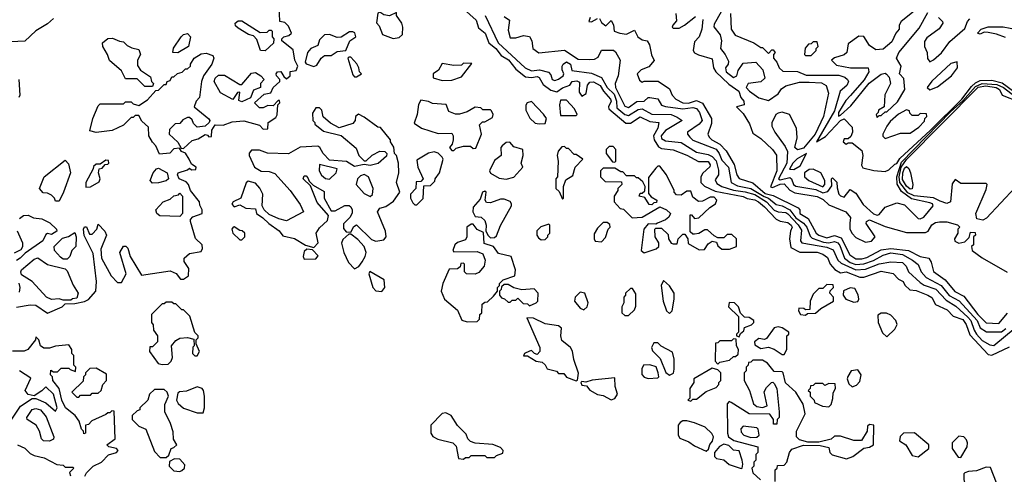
# Model space of a CAD drawing. Extents: x 2668140 to 2765664, y 823621 to 955240.
# Tile 13 of 256: x 2686621 to 2691689, y 844833 to 847174. Entities that reach past the tile are written whole.
import ezdxf

# ---------------------------------------------------------------- set-up
doc = ezdxf.new("R2010")
doc.units = 0

msp = doc.modelspace()

# ---------------------------------------------------------------- linework, layer by layer
at = {"layer": '0CON02XD'}
for points in [[(2687588.3, 846578.3), (2687595, 846570), (2687608.3, 846571.7), (2687610, 846605), (2687627.3, 846632.7), (2687669.3, 846630.7), (2687715, 846647.5), (2687775, 846652.5), (2687855, 846630), (2687875, 846610), (2687898.3, 846611.7), (2687900, 846645), (2687939.3, 846670.7), (2687947, 846683), (2687950, 846735), (2687960, 846745), (2687958.3, 846758.3), (2687951.7, 846758.3), (2687925, 846730), (2687898.3, 846731.7), (2687875, 846720), (2687855, 846720), (2687830, 846745), (2687879.3, 846790.7), (2687913, 846797), (2687926, 846825), (2687960, 846855), (2687960, 846865), (2687943.8, 846885), (2687941.2, 846895), (2687947.5, 846905), (2687966.1, 846906.1), (2687980.8, 846880.8), (2687995, 846870), (2688012.5, 846885), (2688013.6, 846906.4), (2688045, 846912.5), (2688053.3, 846935), (2688036.7, 846965), (2688028.3, 847018.3), (2687970, 847065), (2687970, 847075), (2687980, 847085), (2688007, 847093), (2688020, 847105), (2688005, 847140), (2687985, 847160), (2687960, 847165), (2687957, 847247)], [(2688543, 847077), (2688575, 847082.5), (2688591.7, 847098.3), (2688592.5, 847135), (2688587.5, 847155), (2688560, 847195), (2688560, 847210), (2688524.1, 847194.1), (2688495, 847198.8), (2688475, 847213.3), (2688465, 847207.5), (2688458.3, 847158.3), (2688471.7, 847141.7), (2688488, 847098), (2688543, 847077)], [(2688905, 847230), (2688970.7, 847170.7), (2688982.3, 847132.3), (2689016.2, 847105), (2689036, 847055), (2689072.5, 847025), (2689100, 846990), (2689136.3, 846966.3), (2689175, 846918.8), (2689225, 846880), (2689255, 846876.2), (2689285, 846881.2), (2689295, 846876.7), (2689315, 846840), (2689355, 846810), (2689385, 846802.5), (2689415, 846822.5), (2689453, 846837), (2689465, 846856.2), (2689489.3, 846859.3), (2689501.7, 846851.7), (2689500.7, 846800.7), (2689515, 846780), (2689536.1, 846793.9), (2689543, 846837), (2689555, 846852.5), (2689575, 846853.8), (2689608, 846835), (2689625.6, 846805.6), (2689662.5, 846765), (2689665.7, 846755), (2689652, 846725), (2689654.2, 846714.2), (2689741.7, 846641.7), (2689765, 846641.2), (2689815, 846673.3), (2689865, 846650), (2689910, 846645), (2689906.2, 846615), (2689883.3, 846575), (2689886.2, 846555), (2689909.3, 846519.3), (2689925, 846510), (2689985, 846503.3), (2690055, 846476.2), (2690115, 846443.8), (2690165, 846443.8), (2690175.7, 846425.7), (2690173.9, 846416.1), (2690137, 846383), (2690127.5, 846365), (2690127.5, 846335), (2690145, 846316.7), (2690200.7, 846290.7), (2690345, 846263.8), (2690365, 846253.3), (2690405, 846246), (2690423.3, 846235), (2690455, 846210.8), (2690515, 846146.2), (2690535, 846136.7), (2690575, 846130), (2690592.5, 846115), (2690596.7, 846105), (2690587.5, 846085), (2690582.5, 846045), (2690590.7, 846000.7), (2690637, 845977), (2690725, 845976.2), (2690755, 845966.7), (2690778.3, 845948.3), (2690792.5, 845915), (2690817, 845887), (2690845, 845870), (2690875, 845875.8), (2690945, 845847.5), (2690965, 845847.5), (2691055, 845878), (2691116.1, 845866.1), (2691145, 845837.5), (2691167.5, 845825), (2691177, 845807), (2691203, 845783), (2691235, 845780), (2691295.9, 845755.9), (2691315, 845742.5), (2691335, 845707.5), (2691395, 845680), (2691426.4, 845646.4), (2691475, 845630), (2691492.5, 845605), (2691511.2, 845551.2), (2691605, 845450), (2691625, 845446.7), (2691715, 845490)], [(2689016.7, 847195), (2689083.8, 847055), (2689223.3, 846925), (2689255, 846910.8), (2689295.8, 846915.8), (2689343.6, 846903.6), (2689355, 846890), (2689362.5, 846865), (2689375, 846860), (2689395, 846866.7), (2689417.5, 846885), (2689422.5, 846895), (2689412.5, 846915), (2689413.3, 846935), (2689417.5, 846945), (2689435, 846956.7), (2689456.7, 846945), (2689462.5, 846912.5), (2689565, 846898), (2689615.7, 846875.7)], [(2689115, 847190), (2689141.7, 847171.7), (2689135, 847120), (2689145, 847080), (2689175, 847080), (2689215, 847092.5), (2689245, 847087.5), (2689256.7, 847065), (2689262.5, 847025), (2689293.6, 847003.6), (2689425, 847016.7), (2689495, 846970), (2689555, 846968.8), (2689579.3, 846970.7), (2689599.3, 846980.7), (2689615, 847017.5), (2689677, 847017), (2689688.3, 847008.3), (2689712.5, 846965), (2689701.2, 846885), (2689686.2, 846845), (2689687.5, 846825), (2689735, 846728.8), (2689755, 846721.2), (2689798.3, 846751.7), (2689835, 846753.8), (2689855, 846772.5), (2689865, 846772.5), (2689906.1, 846766.1), (2689924.1, 846734.1), (2689945, 846726.7), (2690035, 846714.3), (2690085, 846722), (2690105, 846716.2), (2690120, 846695), (2690133.3, 846655), (2690117.5, 846635), (2690057.5, 846595), (2690057.5, 846585), (2690069.5, 846569.5), (2690085, 846553.8), (2690206.6, 846506.6), (2690222, 846485), (2690235, 846450), (2690270, 846415), (2690282.5, 846335), (2690315, 846318), (2690385, 846304.4), (2690452.8, 846262.8), (2690475.3, 846255.3), (2690515, 846222), (2690545, 846215.7), (2690585.4, 846195.4), (2690615, 846153.1), (2690655.5, 846125.5), (2690672, 846105), (2690688.8, 846058.8), (2690699.1, 846049.1), (2690757.6, 846027.6), (2690785.5, 846024.5), (2690815, 846030.8), (2690831.2, 846025), (2690841.7, 846011.7), (2690865.6, 845945.6), (2690895, 845922.9), (2690925, 845912.5), (2690965, 845915.7), (2691015, 845934.3), (2691065, 845962), (2691105, 845972.5), (2691165, 845964), (2691216.7, 845935), (2691245, 845912.5), (2691261.2, 845875), (2691285.8, 845845.8), (2691364.3, 845804.3), (2691405, 845754), (2691456.6, 845726.6), (2691549.2, 845625), (2691565, 845586.7), (2691596.4, 845566.4), (2691675, 845565.7), (2691696.2, 845583.8)], [(2689557.5, 847185), (2689550, 847165), (2689565, 847162.5), (2689595, 847180)], [(2689997.5, 847205), (2690001.7, 847168.3), (2689982.5, 847145), (2689980, 847135), (2689985, 847130), (2690015, 847130), (2690042.5, 847145), (2690099.3, 847190.7)], [(2690231.2, 847215), (2690195, 847150), (2690193.6, 847136.4), (2690226.7, 847095), (2690233.8, 847065), (2690227.5, 847025), (2690252.5, 846995), (2690269.3, 846959.3), (2690267.5, 846945), (2690253.6, 846926.4), (2690256.7, 846905), (2690295, 846876.7), (2690312.5, 846885), (2690318.3, 846911.7), (2690345, 846950), (2690410, 846955), (2690446.1, 846916.1), (2690457, 846873), (2690436.4, 846853.6), (2690370, 846845), (2690360, 846825), (2690376.7, 846805), (2690425, 846771.2), (2690475, 846757.5), (2690525, 846792.5), (2690542.3, 846817.7), (2690565, 846833.8), (2690635, 846851.2), (2690685, 846852), (2690748.3, 846848.3), (2690772.5, 846835), (2690783.3, 846795), (2690758.8, 846675), (2690715.8, 846585), (2690655, 846512), (2690625, 846503.3), (2690610, 846515), (2690623.3, 846565), (2690620, 846615), (2690582.5, 846685), (2690545, 846696.7), (2690525, 846692.5), (2690512.5, 846685), (2690493, 846643), (2690492.5, 846625), (2690507.5, 846595), (2690560.7, 846520.7), (2690572.5, 846495), (2690569.2, 846435), (2690526.2, 846355), (2690535, 846349.2), (2690585, 846361.2), (2690593.3, 846355), (2690604, 846325), (2690615.8, 846315.8), (2690718.6, 846298.6), (2690755, 846281.9), (2690780.8, 846289.2), (2690801.7, 846318.3), (2690800, 846355), (2690805, 846360), (2690827, 846337), (2690828.3, 846308.3), (2690837.5, 846275), (2690845, 846267.5), (2690865, 846260), (2690895, 846300), (2690925, 846280), (2690962.9, 846222.9), (2691015, 846174.3), (2691035, 846166.7), (2691045, 846170), (2691075, 846207.5), (2691135, 846230), (2691175, 846220), (2691245, 846150), (2691255, 846147.5), (2691275, 846157.5), (2691323.3, 846215), (2691318.8, 846225), (2691305, 846231.4), (2691211.7, 846251.7), (2691158.8, 846288.8), (2691137.6, 846327.6), (2691135.9, 846365), (2691160.1, 846439.9), (2691411.6, 846698.4), (2691475, 846756), (2691540.3, 846829.7), (2691575.4, 846845.4), (2691650.7, 846839.3), (2691685, 846824.5), (2691893.8, 846663.8)], [(2690280, 847205), (2690283.8, 847125), (2690303.6, 847093.6), (2690400, 847055), (2690435, 847030), (2690445, 847030), (2690475, 847000), (2690491.7, 847018.3), (2690498.3, 847018.3), (2690510, 847005), (2690500, 846995), (2690500, 846975), (2690517.5, 846955), (2690530, 846925), (2690548.3, 846908.3), (2690625, 846907.5), (2690668.3, 846888.3), (2690837.7, 846887.7), (2690868.3, 846878.3), (2690882.5, 846865), (2690886.7, 846855), (2690877.5, 846835), (2690843.8, 846805), (2690815.4, 846704.6), (2690722.5, 846545), (2690768.3, 846571.7), (2690845, 846653.8), (2690865, 846662.5), (2690905, 846620), (2690907.5, 846595), (2690898.3, 846571.7), (2690885, 846560), (2690865, 846560), (2690860, 846545), (2690875, 846532.5), (2690885, 846540), (2690905, 846540), (2690955, 846500), (2690960, 846475), (2690953.3, 846425), (2690960.7, 846410.7), (2691017, 846397), (2691075, 846392.5)], [(2691225, 847217.5), (2691157.5, 847165), (2691147.5, 847145), (2691147.5, 847125), (2691130, 847105), (2691109.5, 847060.5), (2691065, 847022.5), (2691028.3, 847018.3), (2690995, 847040), (2690966.4, 847086.4), (2690940.7, 847089.3), (2690885, 847050), (2690877.5, 847005), (2690865, 846992.5), (2690815, 846977.5), (2690800, 846965), (2690825, 846940), (2690896.4, 846926.4), (2690987.5, 846925), (2690991.2, 846905), (2690966.7, 846863.3), (2690896.4, 846783.6), (2690873.1, 846756.9), (2690836.2, 846695), (2690835, 846677.5), (2690845, 846682.5), (2690899.3, 846730.7), (2690993.5, 846846.5), (2691055, 846893.8), (2691075, 846897.5), (2691083, 846893), (2691097, 846877), (2691102.5, 846845), (2691073, 846787), (2691070, 846725), (2691041.7, 846708.3), (2691040, 846695), (2691030, 846685), (2691035, 846670)], [(2691035, 846670), (2691045, 846680), (2691055, 846680), (2691075, 846700), (2691085, 846700), (2691139.3, 846750.7), (2691177.5, 846815), (2691171.7, 846871.7), (2691150, 846895), (2691157.5, 846935), (2691133.3, 846975), (2691146.7, 847005), (2691250, 847130), (2691295, 847210)], [(2691350, 847185), (2691370, 847165), (2691372.5, 847155), (2691353, 847127), (2691290, 847080), (2691278.3, 847061.7), (2691277.5, 847035), (2691292.5, 847005), (2691293.6, 846973.6), (2691305, 846957.5), (2691325, 846967.5), (2691365, 847003.3), (2691408.8, 847061.2), (2691485, 847127.5), (2691500, 847165), (2691511.7, 847178.3)], [(2686795, 847180), (2686765, 847152.5), (2686703.6, 847116.4), (2686647, 847063), (2686575, 847060)], [(2687885, 847013.3), (2687860, 847015), (2687841.7, 847071.7), (2687825, 847090), (2687798.3, 847098.3), (2687745, 847130), (2687731.7, 847141.7), (2687730, 847155), (2687745, 847167.5), (2687765, 847167.5), (2687858.3, 847108.3), (2687895, 847110), (2687905, 847120), (2687915, 847120), (2687920, 847115), (2687920, 847085), (2687930, 847075), (2687927, 847053), (2687885, 847013.3)], [(2689605, 847180), (2689615, 847160), (2689637.5, 847142.5), (2689665, 847170), (2689677, 847147), (2689680, 847115), (2689710, 847105), (2689745, 847100), (2689785, 847120), (2689802.5, 847085), (2689825, 847070), (2689850, 847065), (2689862.5, 847045), (2689873, 846993), (2689887, 846963), (2689859.3, 846930.7), (2689820, 846915), (2689800, 846895), (2689811.7, 846861.7), (2689825, 846852.5), (2689835, 846857.5), (2689907, 846857), (2689965, 846817.5), (2689980, 846785), (2689997.5, 846765), (2690035, 846746), (2690064.2, 846744.2), (2690105, 846757.5), (2690135, 846743.3), (2690182.5, 846665), (2690181.2, 846638.8), (2690163.3, 846585), (2690169.3, 846569.3), (2690184.2, 846554.2), (2690225, 846532), (2690258.1, 846498.1), (2690297.9, 846427.9), (2690312.5, 846375), (2690325, 846356.2), (2690395, 846333.8), (2690458.4, 846278.4), (2690498.7, 846268.7), (2690627.5, 846205), (2690636.2, 846195), (2690636.7, 846175), (2690679.5, 846149.5), (2690721.2, 846075), (2690735, 846064), (2690775, 846050), (2690815, 846062.5), (2690849.7, 846049.7), (2690893.2, 845963.2), (2690925, 845942.9), (2690955, 845941.9), (2690981.3, 845948.7), (2691055, 845988.1), (2691105, 845995.6), (2691195.6, 845985.6), (2691255, 845953.8), (2691300, 845945), (2691312.5, 845925), (2691325, 845877.5), (2691384.2, 845834.2), (2691434.4, 845774.4), (2691479.7, 845749.7), (2691552.5, 845655), (2691595, 845612), (2691660, 845610), (2691705, 845663.3)], [(2690137.5, 847175), (2690132.5, 847125), (2690117.5, 847085), (2690095, 847060), (2690087.5, 847015), (2690095, 847002.5), (2690115, 846992.5), (2690185, 846972.5), (2690191.2, 846925), (2690203.8, 846905), (2690271.2, 846841.2), (2690322.5, 846805), (2690333.3, 846773.3), (2690347.5, 846755), (2690350, 846735), (2690310, 846725), (2690345, 846690), (2690376.7, 846636.7), (2690395, 846590), (2690435, 846562.5), (2690495.9, 846505.9), (2690515.9, 846475.9), (2690518.8, 846395), (2690485, 846313.8), (2690495, 846310), (2690535, 846327.5), (2690555, 846329.2), (2690585, 846296), (2690611.3, 846281.3), (2690725, 846263.8), (2690757.3, 846247.3), (2690785, 846221.2), (2690873.9, 846183.9), (2690896.7, 846155), (2690894.1, 846125.9), (2690894.2, 846095), (2690905, 846072.5), (2690925, 846052.5), (2690975, 846027.5), (2691005, 846033.3), (2691023.3, 846055), (2690977.5, 846125), (2690980, 846135), (2690995, 846142.5), (2691075, 846108.8), (2691185, 846077.5), (2691282.3, 846077.7), (2691296.7, 846085), (2691315, 846116.7), (2691335, 846130), (2691355, 846133.3), (2691393, 846133), (2691447, 846117), (2691460, 846105), (2691450, 846095), (2691450, 846075), (2691432.5, 846045), (2691433.6, 846033.6), (2691455, 846022.5), (2691485, 846030), (2691508.3, 846051.7), (2691515, 846080), (2691538.3, 846078.3), (2691540, 846065), (2691530, 846055), (2691530, 846015), (2691520, 846005), (2691522.5, 845985), (2691575, 845946.7), (2691704.3, 845874.3)], [(2691695, 847081.2), (2691649.3, 847099.3), (2691605, 847107.5), (2691585, 847110), (2691565, 847100), (2691550, 847105), (2691570, 847125), (2691605, 847136.7), (2691683.6, 847136.4), (2691755, 847123.8)], [(2687435, 847002.5), (2687410, 847005), (2687413.3, 847026.7), (2687452.5, 847085), (2687465, 847097.5), (2687485, 847102.5), (2687500, 847085), (2687490, 847035), (2687435, 847002.5)], [(2688135, 846932.5), (2688150, 846940), (2688173.3, 846975), (2688190.6, 846989.4), (2688225, 846990), (2688255, 847010), (2688300, 847015), (2688321.2, 847065), (2688351.2, 847085), (2688345.8, 847105.8), (2688335, 847112), (2688319.5, 847110.5), (2688275, 847083.3), (2688255, 847082.5), (2688215, 847097.5), (2688190, 847095), (2688165, 847070), (2688155, 847040), (2688120, 847025), (2688102.5, 847005), (2688090, 846955), (2688096.4, 846946.4), (2688135, 846932.5)], [(2687305, 846830), (2687265, 846830), (2687225, 846870), (2687165, 846870), (2687145, 846910), (2687083, 846963), (2687073.3, 846995), (2687050, 847035), (2687047.5, 847055), (2687075, 847076.7), (2687099.3, 847079.3), (2687135, 847062.5), (2687155, 847060), (2687175, 847040), (2687198.3, 847028.3), (2687235, 847020), (2687242.5, 846995), (2687227.5, 846965), (2687228.3, 846938.3), (2687243.6, 846913.6), (2687295, 846880), (2687300, 846855), (2687310, 846845), (2687305, 846830)], [(2690695, 846990), (2690720, 847015), (2690720, 847025), (2690730, 847035), (2690725, 847060), (2690705, 847060), (2690695, 847050), (2690681.7, 847048.3), (2690663, 847027), (2690660, 846995), (2690665, 846990), (2690695, 846990)], [(2686605, 845693.3), (2686675, 845706.2), (2686703.8, 845703.8), (2686765, 845662.5), (2686840, 845695), (2686855, 845710), (2686905, 845712.5), (2686955, 845722.5), (2686975, 845732.5), (2687012.5, 845775), (2687016.7, 845825), (2686999.3, 845969.3), (2686953, 846063), (2686950, 846095), (2686955, 846107.5), (2686965, 846106.7), (2686980, 846070), (2686995, 846068.8), (2687017.5, 846095), (2687025, 846120), (2687060, 846085), (2687067.5, 846065), (2687038.3, 845991.7), (2687042.5, 845945), (2687092.5, 845855), (2687125, 845820), (2687145, 845820), (2687170, 845865), (2687137.5, 845975), (2687155, 846007.5), (2687167, 846007), (2687177, 845997), (2687190, 845955), (2687248.3, 845858.3), (2687395, 845880), (2687426.1, 845866.1), (2687448.3, 845838.3), (2687465, 845837.5), (2687490, 845855), (2687491.7, 845891.7), (2687468.3, 845928.3), (2687467.5, 845945), (2687495, 845970), (2687555, 845980), (2687562.5, 845995), (2687560, 846015), (2687526.4, 846046.4), (2687500, 846135), (2687500, 846145), (2687511.7, 846158.3), (2687560, 846175), (2687560, 846195), (2687548.3, 846218.3), (2687547.5, 846235), (2687500, 846295), (2687490, 846325), (2687478.3, 846338.3), (2687442.5, 846355), (2687433.3, 846375), (2687437.5, 846385), (2687485, 846400), (2687495, 846410), (2687505, 846400), (2687528.3, 846401.7), (2687530, 846415), (2687505, 846430), (2687494, 846455), (2687475, 846486.7), (2687454, 846495), (2687443, 846513), (2687415, 846508), (2687393.9, 846486.1), (2687341.2, 846481.2), (2687322.5, 846525), (2687305, 846542.5), (2687286.7, 846575), (2687285, 846620), (2687250.7, 846650.7), (2687235, 846680), (2687215, 846680), (2687205, 846670), (2687195, 846670), (2687155, 846630), (2687097, 846603), (2687015, 846592.5), (2686981.7, 846601.7), (2686997.5, 846665), (2687025, 846730), (2687035, 846740), (2687155, 846740), (2687165, 846750), (2687195, 846750), (2687205, 846740), (2687235, 846732.5), (2687279.3, 846760.7), (2687321.7, 846808.3), (2687335, 846810), (2687365, 846840), (2687375, 846840), (2687380, 846855), (2687395, 846860), (2687405, 846880), (2687415, 846880), (2687433, 846897), (2687457, 846903), (2687475, 846920), (2687485, 846920), (2687500, 846935), (2687500, 846945), (2687520, 846975), (2687555, 846997.5), (2687581.7, 847001.7), (2687615, 846990), (2687620, 846975), (2687610, 846945), (2687567.5, 846885), (2687557.5, 846855), (2687547, 846773), (2687530, 846755), (2687520, 846725), (2687595, 846662.5), (2687600, 846655), (2687596.7, 846645), (2687575, 846626.2), (2687535, 846620), (2687515, 846640), (2687508.3, 846658.3), (2687495, 846670), (2687485, 846670), (2687461.7, 846658.3), (2687445, 846640), (2687421.7, 846638.3), (2687391.7, 846608.3), (2687390, 846585), (2687435, 846542.5), (2687451.7, 846511.7), (2687465, 846510), (2687508.6, 846551.4), (2687539.1, 846560.9), (2687575, 846582.5), (2687588.3, 846578.3)], [(2688355, 846880), (2688380, 846895), (2688370, 846905), (2688367.5, 846925), (2688356.1, 846946.1), (2688325, 846980), (2688315, 846980), (2688310, 846975), (2688335, 846890), (2688345, 846880), (2688355, 846880)], [(2688795, 846860), (2688845, 846862.5), (2688895, 846880), (2688948.3, 846948.3), (2688905, 846950), (2688895, 846940), (2688855, 846937.5), (2688795, 846947.5), (2688776.4, 846913.6), (2688750, 846895), (2688750, 846875), (2688795, 846860)], [(2691305, 846812.5), (2691345, 846827.5), (2691417.5, 846885), (2691447.5, 846925), (2691446.4, 846956.4), (2691412.7, 846947.3), (2691315, 846857.5), (2691292.5, 846825), (2691305, 846812.5)], [(2687765, 846751.2), (2687748.3, 846758.3), (2687755, 846800), (2687741.7, 846798.3), (2687717.5, 846762.5), (2687655, 846797.5), (2687622.5, 846855), (2687627, 846873), (2687645, 846887.5), (2687675, 846887.5), (2687755, 846840), (2687765, 846840), (2687815, 846897.5), (2687835, 846902.5), (2687862.5, 846885), (2687880, 846865), (2687860, 846845), (2687860, 846825), (2687825, 846810), (2687808.8, 846771.2), (2687765, 846751.2)], [(2686617.5, 846865), (2686622.5, 846785), (2686617, 846773)], [(2689615.7, 846875.7), (2689644.3, 846825), (2689680.3, 846790.3), (2689693.1, 846755), (2689695, 846720), (2689735, 846686), (2689755, 846680), (2689805, 846712), (2689825, 846714.2), (2689875, 846688), (2689975, 846686), (2690005, 846672.5), (2690030, 846655), (2689945, 846603.8), (2689922, 846575), (2689925, 846561.2), (2689945, 846549.2), (2690025, 846541.2), (2690105, 846491.2), (2690165, 846478.8), (2690185, 846468.8), (2690205, 846447.5), (2690218.3, 846398.3), (2690217.5, 846375), (2690200.5, 846349.5), (2690209.7, 846329.7), (2690234.5, 846314.5), (2690295, 846295.6), (2690355, 846287.8), (2690405, 846273.3), (2690465.4, 846235.4), (2690505, 846192.5), (2690525, 846184), (2690565, 846180.8), (2690575, 846174), (2690627.8, 846117.8), (2690645, 846090), (2690640, 846035), (2690647.5, 846025), (2690775, 846002.9), (2690808.3, 845988.3), (2690832, 845935), (2690849.7, 845919.7), (2690925, 845885.6), (2690975, 845888.6), (2691045, 845915.8), (2691105, 845926.2), (2691165, 845923.3), (2691183.3, 845905), (2691196.1, 845876.1), (2691255, 845821.2), (2691277, 845807), (2691335.5, 845785.5), (2691388.9, 845728.9), (2691439.1, 845699.1), (2691501.7, 845641.7), (2691515.7, 845625), (2691532.9, 845575), (2691545.8, 845555), (2691575, 845522.5), (2691615, 845498.8), (2691635, 845496.7), (2691745, 845587.5)], [(2691075, 846392.5), (2691095, 846400), (2691125, 846430), (2691135, 846432.5), (2691151.2, 846458.8), (2691309.6, 846605), (2691469.6, 846765), (2691520.3, 846829.7), (2691541.2, 846848.8), (2691565, 846860), (2691625, 846862.9), (2691678.5, 846848.5), (2691833.7, 846733.7)], [(2691745, 846310), (2691597.7, 846152.3), (2691578.3, 846141.7), (2691548, 846148), (2691542, 846175), (2691595, 846300), (2691600, 846325), (2691595, 846330), (2691465, 846330), (2691435, 846350), (2691420.7, 846329.3), (2691412, 846235), (2691393, 846227), (2691359.2, 846239.2), (2691325, 846256.2), (2691225, 846266), (2691192.7, 846282.7), (2691151.4, 846335), (2691147.3, 846365), (2691158.4, 846415), (2691185, 846454.6), (2691555, 846827.1), (2691593.9, 846833.9), (2691646.2, 846825), (2691663.3, 846815), (2691677.5, 846785), (2691765, 846750)], [(2688855, 846500), (2688868.3, 846511.7), (2688905, 846522.5), (2688941.7, 846521.7), (2688955, 846510), (2688968.3, 846511.7), (2688997.5, 846585), (2688988.3, 846631.7), (2689003, 846647), (2689015, 846647.5), (2689055, 846670), (2689057.5, 846685), (2689050, 846705), (2689045, 846710), (2689005, 846710), (2688995, 846720), (2688965, 846722.5), (2688925, 846700), (2688885, 846686.7), (2688865, 846686.7), (2688830.7, 846700.7), (2688817, 846737), (2688745, 846742.5), (2688725, 846752.5), (2688685, 846760), (2688673, 846737), (2688667.5, 846685), (2688651.7, 846641.7), (2688690, 846615), (2688775, 846587.5), (2688845, 846590), (2688852.5, 846575), (2688852.5, 846555), (2688847, 846533), (2688832.5, 846515), (2688845, 846500), (2688855, 846500)], [(2689295, 846636.7), (2689325, 846640), (2689332.5, 846665), (2689317.7, 846687.7), (2689255, 846752.5), (2689233.6, 846746.4), (2689227, 846733), (2689227, 846707), (2689246.1, 846666.1), (2689275, 846641.2), (2689295, 846636.7)], [(2689485, 846680), (2689490, 846685), (2689477.5, 846715), (2689435, 846760), (2689405, 846760), (2689400, 846735), (2689405, 846680), (2689485, 846680)], [(2688135, 846000), (2688157.5, 846025), (2688146.7, 846075), (2688165, 846102.5), (2688205, 846140), (2688210, 846165), (2688153, 846233), (2688118.3, 846318.3), (2688080, 846355), (2688085, 846370), (2688095, 846370), (2688105, 846360), (2688111.7, 846341.7), (2688131.7, 846321.7), (2688188.3, 846288.3), (2688187.5, 846255), (2688225, 846190), (2688245, 846190), (2688295, 846217.5), (2688317, 846217), (2688325, 846210), (2688332.5, 846195), (2688331.7, 846178.3), (2688320, 846155), (2688288.3, 846121.7), (2688288.3, 846098.3), (2688301.7, 846081.7), (2688325, 846080), (2688340.7, 846109.3), (2688355, 846117.5), (2688432.7, 846042.7), (2688454.1, 846034.1), (2688495, 846040), (2688506.7, 846055), (2688503.3, 846085), (2688462.5, 846185), (2688475, 846202.5), (2688505, 846212.5), (2688545, 846240), (2688577.5, 846285), (2688560, 846335), (2688572.5, 846385), (2688570, 846435), (2688560, 846475), (2688550, 846485), (2688547, 846517), (2688530, 846545), (2688530, 846555), (2688478.3, 846618.3), (2688465, 846620), (2688395, 846672.5), (2688365, 846687.5), (2688350, 846675), (2688347.5, 846655), (2688335, 846640), (2688265, 846617.5), (2688221.7, 846641.7), (2688183.6, 846673.6), (2688177, 846707), (2688165, 846720), (2688145, 846720), (2688128.3, 846691.7), (2688130, 846655), (2688140, 846645), (2688140, 846635), (2688185, 846600), (2688275, 846577.5), (2688353, 846513), (2688366.7, 846475), (2688395, 846447.5), (2688405, 846447.5), (2688435, 846476.2), (2688475, 846497.5), (2688500, 846495), (2688510, 846485), (2688508.3, 846471.7), (2688467, 846433), (2688425, 846423.3), (2688395, 846427.5), (2688345, 846417.5), (2688304, 846444), (2688215, 846450), (2688182.5, 846485), (2688166.4, 846516.4), (2688155, 846522.5), (2688065, 846517.5), (2688005, 846482.5), (2687897, 846487), (2687855, 846502.5), (2687815, 846502.5), (2687803, 846487), (2687802.5, 846475), (2687830, 846415), (2687863.6, 846393.6), (2687905, 846392.5), (2687935, 846382.5), (2688013.6, 846293.6), (2688065, 846222.5), (2688082.5, 846185), (2687995, 846137.5), (2687955, 846147.5), (2687905, 846170), (2687880, 846195), (2687870, 846215), (2687872, 846275), (2687857, 846307), (2687835, 846331.2), (2687797, 846343), (2687786.4, 846333.6), (2687760, 846255), (2687720, 846235), (2687713, 846223), (2687725, 846210), (2687755, 846220), (2687785, 846202.5), (2687835, 846200), (2687840, 846175), (2687873.3, 846153.3), (2687903.6, 846123.6), (2687956.4, 846086.4), (2687975, 846060), (2688035, 846047.5), (2688093, 846013), (2688135, 846000)], [(2691075, 846562.5), (2691155, 846590), (2691205, 846590), (2691249.3, 846620.7), (2691278.3, 846651.7), (2691280, 846665), (2691290, 846675), (2691288.3, 846688.3), (2691255, 846690), (2691245, 846680), (2691215, 846680), (2691201.7, 846691.7), (2691200, 846705), (2691185, 846710), (2691145, 846687.5), (2691100.7, 846649.3), (2691083.8, 846626.2), (2691063.8, 846585), (2691063.3, 846573.3), (2691075, 846562.5)], [(2689125, 846352.5), (2689165, 846362.5), (2689210, 846415), (2689202.5, 846435), (2689212.5, 846475), (2689210, 846505), (2689165, 846518.8), (2689143, 846543), (2689125, 846541.2), (2689103.8, 846525), (2689098, 846515), (2689098.8, 846475), (2689065, 846448.8), (2689038.8, 846395), (2689045, 846383.8), (2689088.3, 846358.3), (2689125, 846352.5)], [(2688665, 846220), (2688697, 846253), (2688701.7, 846318.3), (2688735, 846320), (2688758.3, 846341.7), (2688760, 846355), (2688782.5, 846385), (2688800, 846455), (2688796.4, 846466.4), (2688775, 846486.7), (2688755, 846493.3), (2688725, 846486.7), (2688665, 846450), (2688670, 846415), (2688697.5, 846355), (2688685, 846340), (2688661.7, 846338.3), (2688660, 846305), (2688632.5, 846275), (2688632.5, 846255), (2688645, 846230), (2688655, 846220), (2688665, 846220)], [(2689415, 846250), (2689420, 846255), (2689420, 846315), (2689431.7, 846348.3), (2689468.3, 846371.7), (2689480, 846415), (2689520, 846455), (2689485, 846480), (2689475, 846480), (2689445, 846510), (2689435, 846510), (2689425, 846520), (2689411.7, 846518.3), (2689393, 846497), (2689387.5, 846475), (2689392.5, 846445), (2689390, 846365), (2689380, 846355), (2689380, 846305), (2689398.3, 846288.3), (2689415, 846250)], [(2689685, 846440), (2689690, 846445), (2689690, 846505), (2689675, 846520), (2689655, 846520), (2689640, 846505), (2689640, 846485), (2689671.7, 846441.7), (2689685, 846440)], [(2690605, 846402.5), (2690638, 846422), (2690670, 846485), (2690622, 846458), (2690600.8, 846435), (2690583.6, 846403.6), (2690605, 846402.5)], [(2686825, 846240), (2686805, 846240), (2686800, 846255), (2686785, 846270), (2686765, 846280), (2686741.7, 846281.7), (2686722.5, 846305), (2686747.5, 846365), (2686855, 846450), (2686871.7, 846431.7), (2686882.5, 846385), (2686847.5, 846285), (2686825, 846240)], [(2686961.7, 846311.7), (2686985, 846313.3), (2687030.7, 846339.3), (2687036.2, 846355), (2687027.5, 846385), (2687030, 846405), (2687045, 846410), (2687061.7, 846428.3), (2687075, 846430), (2687080, 846435), (2687078.3, 846448.3), (2687065, 846450), (2687035, 846430), (2687015, 846430), (2687001.7, 846418.3), (2687000, 846405), (2686962.5, 846335), (2686961.7, 846311.7)], [(2688215, 846353.3), (2688250, 846385), (2688256, 846406), (2688165, 846427.5), (2688163.3, 846395), (2688175, 846372.5), (2688195, 846356.7), (2688215, 846353.3)], [(2687305, 846331.2), (2687292, 846345), (2687307.5, 846385), (2687325, 846406), (2687335, 846408.6), (2687380, 846385), (2687387.5, 846355), (2687375, 846343.3), (2687335, 846333.8), (2687305, 846331.2)], [(2688425, 846263.3), (2688436.4, 846273.6), (2688440, 846305), (2688416.7, 846365), (2688395, 846376.2), (2688375, 846370), (2688360, 846355), (2688353.3, 846325), (2688395, 846278.8), (2688425, 846263.3)], [(2689835, 845972.5), (2689897, 845993), (2689910, 846005), (2689910, 846025), (2689892.5, 846055), (2689890, 846095), (2689895, 846100), (2689925, 846100), (2689958.3, 846068.3), (2689960, 846045), (2689973.6, 846023.6), (2689985, 846020), (2690005, 846020), (2690010, 846045), (2690035, 846070), (2690045, 846070), (2690060, 846045), (2690061.7, 846021.7), (2690118.3, 845988.3), (2690145, 845990), (2690165, 846020), (2690185, 846032.5), (2690208.3, 846028.3), (2690215, 846010), (2690235, 845992.5), (2690275, 845992.5), (2690310, 846005), (2690310, 846045), (2690287, 846067), (2690263, 846067), (2690245, 846050), (2690215, 846050), (2690195, 846060), (2690161.7, 846091.7), (2690148.3, 846091.7), (2690117, 846073), (2690095, 846070), (2690085, 846070), (2690071.7, 846081.7), (2690071.7, 846168.3), (2690078.3, 846168.3), (2690095, 846150), (2690117, 846153), (2690173.6, 846206.4), (2690202.5, 846225), (2690210, 846245), (2690195, 846260), (2690175, 846260), (2690135, 846240), (2690115, 846237.5), (2690085, 846260), (2690075, 846290), (2690055, 846290), (2690025, 846270), (2690001.7, 846271.7), (2689990, 846285), (2689990, 846295), (2689950, 846375), (2689915, 846420), (2689905, 846420), (2689895, 846410), (2689858.3, 846361.7), (2689858.3, 846278.3), (2689871.7, 846261.7), (2689900, 846245), (2689898.3, 846231.7), (2689885, 846230), (2689875, 846220), (2689861.7, 846221.7), (2689838.3, 846258.3), (2689810, 846265), (2689815, 846280), (2689825, 846280), (2689838.3, 846291.7), (2689840, 846315), (2689828.3, 846338.3), (2689805, 846360), (2689795, 846360), (2689785, 846370), (2689745, 846370), (2689725, 846390), (2689715, 846390), (2689685, 846410), (2689625, 846410), (2689610, 846395), (2689610, 846365), (2689635, 846340), (2689718.3, 846338.3), (2689720, 846325), (2689700, 846305), (2689700, 846295), (2689680, 846265), (2689680, 846235), (2689711.7, 846201.7), (2689728.3, 846198.3), (2689773, 846153), (2689825, 846157.5), (2689915, 846210), (2689950, 846195), (2689970, 846175), (2689963, 846157), (2689945, 846142.5), (2689903.3, 846126.7), (2689895, 846120), (2689855, 846122.5), (2689834.1, 846095.9), (2689820, 845985), (2689835, 845972.5)], [(2690755, 846313.8), (2690765.7, 846325), (2690765.7, 846345), (2690745, 846385.8), (2690705, 846403.8), (2690685, 846402.5), (2690660, 846385), (2690660, 846365), (2690682.5, 846345), (2690755, 846313.8)], [(2691205, 846301.8), (2691185, 846316.9), (2691165, 846350.8), (2691166.5, 846385), (2691175, 846409.4), (2691185, 846417.1), (2691197.9, 846407.9), (2691205.4, 846385.4), (2691217.5, 846325), (2691215, 846302), (2691205, 846301.8)], [(2687445, 846160), (2687343, 846163), (2687327.5, 846175), (2687322.5, 846195), (2687360, 846235), (2687395, 846250), (2687415, 846267.5), (2687438.3, 846271.7), (2687445, 846280), (2687460, 846265), (2687460, 846175), (2687445, 846160)], [(2689045, 846050), (2689065, 846052.5), (2689075, 846060), (2689096.4, 846113.6), (2689152.5, 846215), (2689152.5, 846225), (2689145, 846237.5), (2689115, 846250), (2689095, 846250), (2689045, 846231.2), (2689023, 846233), (2689017.5, 846245), (2689022.5, 846285), (2689015, 846290), (2689003.3, 846285), (2688990.7, 846249.3), (2688955, 846207.5), (2688953.9, 846183.9), (2688965, 846160), (2688997, 846157), (2689015, 846140), (2689022.5, 846115), (2689020, 846085), (2689031.7, 846061.7), (2689045, 846050)], [(2686620.7, 846149.3), (2686640, 846165), (2686665, 846167.5), (2686693, 846153), (2686735, 846147.5), (2686777, 846127), (2686810, 846095), (2686812.5, 846085), (2686785, 846067.5), (2686765, 846072.5), (2686755, 846067.5), (2686741.2, 846035), (2686649.2, 845970.8), (2686623.3, 845945), (2686605, 845934.2)], [(2689615, 846030), (2689637, 846053), (2689650, 846095), (2689660, 846105), (2689658.3, 846118.3), (2689645, 846130), (2689625, 846130), (2689595, 846100), (2689578.3, 846071.7), (2689577.5, 846045), (2689583.6, 846033.6), (2689615, 846030)], [(2686595, 845972.5), (2686629.3, 845990.7), (2686637.5, 846005), (2686637, 846023), (2686610, 846085)], [(2686865, 845940), (2686845, 845940), (2686830.7, 845950.7), (2686800, 845985), (2686798.8, 846005), (2686841.2, 846048.8), (2686872, 846058), (2686905, 846077.5), (2686912.5, 846055), (2686910, 846005), (2686890, 845985), (2686880, 845955), (2686865, 845940)], [(2687765, 846040), (2687780, 846055), (2687780, 846075), (2687766.7, 846086.7), (2687755, 846087.5), (2687725, 846107.5), (2687720, 846105), (2687712.5, 846095), (2687717.5, 846075), (2687755, 846040), (2687765, 846040)], [(2688345, 845890), (2688366.4, 845903.6), (2688383, 845927), (2688400, 845955), (2688403.8, 845975), (2688393.8, 846005), (2688362, 846042), (2688325, 846070), (2688315, 846070), (2688285, 846042.5), (2688277, 846023), (2688290, 845975), (2688313.9, 845923.9), (2688345, 845890)], [(2688925, 845617.5), (2688975, 845620), (2688988.3, 845631.7), (2688990, 845655), (2689000, 845665), (2689001.7, 845708.3), (2689015, 845720), (2689028.3, 845721.7), (2689060, 845750), (2689080, 845775), (2689080, 845795), (2689090, 845805), (2689090, 845815), (2689110, 845835), (2689170, 845855), (2689172.5, 845885), (2689150, 845955), (2689085, 845970), (2689060, 846005), (2689011.7, 846021.7), (2689008.3, 846078.3), (2688975, 846092.5), (2688955, 846120), (2688945, 846120), (2688922.5, 846105), (2688922.5, 846055), (2688915, 846040), (2688875, 846026.2), (2688860, 846015), (2688850, 845985), (2688855, 845977.5), (2688975, 845980), (2689005, 845967.5), (2689016.7, 845935), (2689012.5, 845905), (2688985, 845872.5), (2688965, 845862.5), (2688920, 845865), (2688910, 845875), (2688910, 845915), (2688905, 845920), (2688891.7, 845918.3), (2688888.3, 845901.7), (2688875, 845890), (2688831.7, 845888.3), (2688798.8, 845815), (2688790, 845775), (2688807.5, 845735), (2688875, 845677.5), (2688897, 845627), (2688925, 845617.5)], [(2689305, 846040), (2689325, 846042.5), (2689340, 846055), (2689340, 846065), (2689350, 846075), (2689350, 846115), (2689345, 846120), (2689303, 846107), (2689283, 846087), (2689283.6, 846063.6), (2689290.7, 846050.7), (2689305, 846040)], [(2688085, 845940), (2688145, 845942.5), (2688157, 845957), (2688128.3, 845988.3), (2688098.3, 845991.7), (2688085, 845980), (2688080, 845955), (2688085, 845940)], [(2686885, 845730), (2686845, 845730), (2686825, 845736.7), (2686785, 845732.5), (2686760, 845745), (2686685.9, 845825.9), (2686630.7, 845860.7), (2686626.7, 845875), (2686631.2, 845885), (2686695, 845941.2), (2686715, 845946.7), (2686765, 845912.5), (2686855, 845890), (2686865, 845880), (2686896.4, 845806.4), (2686922.5, 845765), (2686915, 845740), (2686893, 845737), (2686885, 845730)], [(2688485, 845773.8), (2688500, 845795), (2688496.7, 845835), (2688423, 845877), (2688417.5, 845865), (2688438, 845795), (2688455, 845778), (2688485, 845773.8)], [(2686617.1, 845817.1), (2686622, 845795), (2686618.8, 845771.2)], [(2689965, 845660), (2689980, 845675), (2689990, 845735), (2689988.8, 845765), (2689965, 845802.5), (2689935, 845830), (2689922.5, 845805), (2689932.5, 845725), (2689950, 845675), (2689965, 845660)], [(2689245, 845700), (2689280, 845715), (2689287.5, 845725), (2689290, 845765), (2689268.3, 845788.3), (2689205, 845782.5), (2689165, 845792.5), (2689135, 845810), (2689115, 845810), (2689101.7, 845798.3), (2689100, 845785), (2689090, 845775), (2689090, 845755), (2689101.7, 845741.7), (2689117, 845737), (2689135, 845720), (2689145, 845720), (2689155, 845730), (2689175, 845730), (2689185, 845740), (2689211.7, 845711.7), (2689235, 845710), (2689245, 845700)], [(2689525, 845680), (2689542.5, 845695), (2689546.4, 845716.4), (2689530, 845765), (2689505, 845770), (2689480, 845745), (2689477.5, 845725), (2689505, 845687.5), (2689525, 845680)], [(2689755, 845650), (2689785, 845680), (2689791.7, 845698.3), (2689791.7, 845761.7), (2689775, 845790), (2689765, 845790), (2689740, 845765), (2689740, 845755), (2689730, 845745), (2689730, 845715), (2689720, 845695), (2689720, 845665), (2689735, 845650), (2689755, 845650)], [(2690665, 845652.5), (2690675, 845660), (2690716.7, 845663.3), (2690743.9, 845686.1), (2690810, 845725), (2690810, 845745), (2690790, 845765), (2690791.7, 845778.3), (2690810, 845795), (2690808.3, 845808.3), (2690775, 845810), (2690755, 845790), (2690735, 845790), (2690705, 845760), (2690690, 845725), (2690688.3, 845681.7), (2690665, 845680), (2690657, 845687), (2690631.7, 845688.3), (2690630, 845675), (2690640, 845655), (2690665, 845652.5)], [(2690915, 845720), (2690935, 845722.5), (2690940, 845735), (2690936.4, 845756.4), (2690919.3, 845789.3), (2690895, 845792.5), (2690861.7, 845778.3), (2690860, 845755), (2690873.9, 845733.9), (2690915, 845720)], [(2687355, 845397.5), (2687385, 845400), (2687400, 845415), (2687407.5, 845435), (2687402.5, 845495), (2687425, 845522.5), (2687445, 845533.3), (2687485, 845537.5), (2687518.3, 845528.3), (2687520, 845495), (2687513, 845487), (2687510, 845455), (2687523.3, 845443.3), (2687535, 845442.5), (2687547.5, 845465), (2687530, 845505), (2687530, 845525), (2687540, 845535), (2687540, 845545), (2687523, 845563), (2687497, 845647), (2687465, 845680), (2687455, 845680), (2687425, 845710), (2687415, 845710), (2687405, 845720), (2687375, 845720), (2687365, 845710), (2687355, 845710), (2687300, 845655), (2687300, 845615), (2687308.3, 845601.7), (2687310, 845575), (2687330, 845545), (2687330, 845515), (2687305, 845490), (2687291.7, 845488.3), (2687290, 845465), (2687333.9, 845403.9), (2687355, 845397.5)], [(2690325, 845540), (2690331.7, 845558.3), (2690348.3, 845571.7), (2690351.7, 845588.3), (2690388.3, 845601.7), (2690400, 845615), (2690400, 845625), (2690375, 845640), (2690351.7, 845641.7), (2690331.7, 845661.7), (2690320, 845695), (2690300, 845715), (2690273, 845717), (2690270, 845695), (2690320, 845645), (2690320, 845565), (2690310, 845555), (2690310, 845545), (2690325, 845540)], [(2689485, 845313.3), (2689491.7, 845318.3), (2689497, 845353), (2689473.6, 845423.6), (2689467, 845467), (2689456.4, 845486.4), (2689412.3, 845522.3), (2689406.2, 845545), (2689410, 845585), (2689395, 845597.5), (2689325, 845607.5), (2689265, 845637.5), (2689231.7, 845638.3), (2689297.5, 845485), (2689297.5, 845465), (2689285, 845450), (2689270, 845455), (2689255, 845470), (2689245, 845467.5), (2689220, 845455), (2689213.6, 845443.6), (2689235, 845442.5), (2689280, 845415), (2689309.5, 845409.5), (2689325.8, 845395.8), (2689336.2, 845376.2), (2689383.6, 845363.6), (2689395, 845352.5), (2689422.5, 845352.5), (2689435, 845333.3), (2689485, 845313.3)], [(2691085, 845540), (2691125, 845580), (2691137.5, 845605), (2691130, 845625), (2691105, 845652.5), (2691083, 845663), (2691055, 845662.5), (2691038.3, 845651.7), (2691040, 845615), (2691061.7, 845561.7), (2691085, 845540)], [(2690555, 845450), (2690570, 845475), (2690570, 845545), (2690580, 845555), (2690580, 845565), (2690545, 845587.5), (2690525, 845592.5), (2690505, 845587.5), (2690465, 845532.5), (2690455, 845527.5), (2690425, 845532.5), (2690402.5, 845515), (2690405, 845500), (2690435, 845480), (2690475, 845487.5), (2690505, 845476.7), (2690545, 845450), (2690555, 845450)], [(2686956.4, 844823.6), (2686965, 844840), (2687000, 844875), (2687042.5, 844895), (2687077.7, 844932.3), (2687120, 844945), (2687127.5, 844955), (2687120, 844965), (2687080, 844975), (2687070, 844985), (2687112.5, 845015), (2687108.3, 845158.3), (2687095, 845160), (2687085, 845150), (2687075, 845150), (2687065, 845140), (2686991.7, 845108.3), (2686975, 845090), (2686960, 845085), (2686960, 845045), (2686951.7, 845041.7), (2686950, 845055), (2686940, 845065), (2686927, 845107), (2686906.4, 845136.4), (2686857.5, 845175), (2686838, 845215), (2686823.8, 845273.8), (2686792.5, 845315), (2686790, 845335), (2686780, 845345), (2686781.7, 845368.3), (2686795, 845360), (2686815, 845360), (2686835, 845380), (2686875, 845380), (2686881.7, 845371.7), (2686908.3, 845361.7), (2686910, 845385), (2686900, 845395), (2686900, 845445), (2686890, 845455), (2686890, 845475), (2686875, 845500), (2686805, 845492.5), (2686775, 845482.5), (2686745, 845482.5), (2686727.5, 845495), (2686720, 845525), (2686705, 845540), (2686702.5, 845525), (2686664, 845476), (2686645, 845466.7), (2686585, 845467.5)], [(2690215, 845400), (2690225, 845410), (2690275, 845420), (2690295, 845440), (2690305, 845440), (2690318.3, 845451.7), (2690320, 845475), (2690310, 845495), (2690308.3, 845528.3), (2690295, 845530), (2690285, 845520), (2690225, 845520), (2690215, 845510), (2690201.7, 845508.3), (2690200, 845415), (2690215, 845400)], [(2689965, 845342.5), (2689986.2, 845353.8), (2689990, 845375), (2689990, 845425), (2689981.7, 845461.7), (2689923, 845493), (2689905, 845510), (2689885, 845510), (2689872.5, 845485), (2689878.3, 845468.3), (2689918.3, 845428.3), (2689947.5, 845357.5), (2689965, 845342.5)], [(2690510, 844795), (2690510, 844855), (2690520, 844865), (2690521.7, 844878.3), (2690555, 844880), (2690570, 844895), (2690582.5, 844945), (2690595, 844962.5), (2690655, 844982.5), (2690741.7, 844981.7), (2690785, 844970), (2690790, 844945), (2690803, 844933), (2690877, 844913), (2690910, 844925), (2690965, 844967.5), (2690995, 844972.5), (2691016.2, 844983.8), (2691017.5, 845085), (2690995, 845090), (2690985, 845080), (2690982.5, 845055), (2690953, 845007), (2690915, 845006.2), (2690845, 845030), (2690815, 845030), (2690797, 845013), (2690735, 844997.5), (2690678.3, 844998.3), (2690635, 845010), (2690620, 845025), (2690620, 845055), (2690663.3, 845145), (2690653.9, 845193.9), (2690616.4, 845256.4), (2690563, 845303), (2690550, 845355), (2690545, 845360), (2690505, 845362.5), (2690470, 845405), (2690445, 845420), (2690395, 845420), (2690385, 845410), (2690371.7, 845408.3), (2690370, 845395), (2690360, 845385), (2690360, 845365), (2690350, 845355), (2690350, 845315), (2690377.5, 845265), (2690397.5, 845195), (2690415, 845182.5), (2690445, 845177.5), (2690467.5, 845185), (2690453, 845257), (2690465, 845280), (2690490, 845305), (2690497, 845307), (2690505, 845300), (2690517.5, 845275), (2690530, 845155), (2690530, 845125), (2690520, 845115), (2690518.3, 845091.7), (2690501.7, 845091.7), (2690500, 845115), (2690481.7, 845141.7), (2690375, 845143.3), (2690283, 845203), (2690273, 845207), (2690262.5, 845195), (2690263.3, 845045), (2690270, 845025), (2690296.1, 845006.1), (2690420, 844975), (2690420, 844945), (2690410, 844935), (2690410, 844905), (2690400, 844895), (2690400, 844875), (2690390, 844865), (2690395, 844840), (2690433.3, 844805)], [(2686577.9, 845112.1), (2686626.1, 845183.9), (2686685, 845222.5), (2686705, 845222.5), (2686755, 845201.2), (2686805, 845157.5), (2686813.3, 845175), (2686795.6, 845245.6), (2686755, 845282.5), (2686735, 845262.5), (2686695, 845237.5), (2686665, 845243.3), (2686649.2, 845265), (2686678, 845328), (2686620, 845365)], [(2686925, 845230), (2686935, 845240), (2686985, 845240), (2686995, 845250), (2687025, 845250), (2687040, 845265), (2687050, 845295), (2687067.5, 845315), (2687068.3, 845348.3), (2687015, 845380), (2686981.7, 845378.3), (2686960, 845355), (2686960, 845345), (2686950, 845335), (2686948.3, 845311.7), (2686890, 845255), (2686915, 845230), (2686925, 845230)], [(2689856.4, 845326.4), (2689905, 845330), (2689910, 845335), (2689907.5, 845355), (2689896.4, 845386.4), (2689865, 845396.7), (2689832.5, 845395), (2689823.6, 845376.4), (2689823.6, 845346.4), (2689835, 845332.5), (2689856.4, 845326.4)], [(2690075, 845210), (2690085, 845220), (2690105, 845220), (2690155, 845260), (2690205, 845280), (2690220, 845295), (2690220, 845305), (2690230, 845315), (2690230, 845355), (2690215, 845370), (2690185, 845380), (2690090, 845325), (2690090, 845305), (2690070, 845275), (2690070, 845225), (2690060, 845215), (2690075, 845210)], [(2690905, 845283.3), (2690928.3, 845291.7), (2690945, 845310), (2690952.5, 845345), (2690935, 845370), (2690900, 845365), (2690883, 845337), (2690880, 845325), (2690888.3, 845298.3), (2690905, 845283.3)], [(2689665, 845216.7), (2689685, 845222.5), (2689698.8, 845245), (2689686.7, 845285), (2689685, 845330), (2689567, 845317), (2689535, 845307.5), (2689515, 845310), (2689510, 845305), (2689515, 845292.5), (2689538.8, 845288.8), (2689556.1, 845266.1), (2689595, 845243.3), (2689625, 845238.8), (2689665, 845216.7)], [(2687375, 844920), (2687388.3, 844931.7), (2687400, 844965), (2687415, 844970), (2687430, 844985), (2687413, 845013), (2687411.7, 845051.7), (2687397.5, 845095), (2687367.5, 845155), (2687368.3, 845191.7), (2687387.5, 845235), (2687380, 845255), (2687365, 845270), (2687315, 845270), (2687290, 845245), (2687280, 845215), (2687240, 845175), (2687240, 845165), (2687225, 845160), (2687200, 845135), (2687200, 845115), (2687235, 845080), (2687270, 845065), (2687315, 844950), (2687345, 844920), (2687375, 844920)], [(2687565, 845150), (2687572.5, 845175), (2687572.5, 845235), (2687567.5, 845265), (2687560, 845275), (2687535, 845282.5), (2687479.3, 845260.7), (2687443, 845257), (2687435, 845250), (2687427.5, 845215), (2687437, 845197), (2687465, 845172.5), (2687535, 845150), (2687565, 845150)], [(2690785, 845180), (2690797, 845193), (2690807, 845223), (2690808.3, 845251.7), (2690820, 845275), (2690818.3, 845298.3), (2690785, 845300), (2690765, 845290), (2690755, 845300), (2690715, 845300), (2690705, 845290), (2690691.7, 845288.3), (2690690, 845275), (2690680, 845265), (2690690, 845255), (2690690, 845235), (2690710, 845215), (2690711.7, 845201.7), (2690753, 845183), (2690785, 845180)], [(2686775, 845004), (2686743.3, 845005), (2686733.8, 845015), (2686723.3, 845055), (2686706.1, 845086.1), (2686660, 845115), (2686657.5, 845125), (2686685, 845166.7), (2686705, 845172), (2686727.5, 845165), (2686758.3, 845128.3), (2686797.5, 845025), (2686795.9, 845014.1), (2686775, 845004)], [(2688905, 844910), (2688915, 844920), (2688935, 844920), (2688945, 844930), (2689015, 844930), (2689025, 844920), (2689065, 844920), (2689075, 844930), (2689108.3, 844941.7), (2689110, 844955), (2689095, 844970), (2689056.4, 844986.4), (2688965, 844993.3), (2688941.2, 845001.2), (2688927.5, 845015), (2688919.3, 845039.3), (2688873.9, 845083.9), (2688842.5, 845135), (2688815, 845150), (2688795, 845146.7), (2688737.5, 845085), (2688737.5, 845045), (2688747, 845027), (2688773, 845013), (2688850, 844995), (2688867, 844977), (2688880, 844915), (2688905, 844910)], [(2690155, 844952.5), (2690167, 844963), (2690173.3, 844986.7), (2690187, 845003), (2690192.5, 845025), (2690183, 845043), (2690150, 845075), (2690095, 845097.5), (2690055, 845107.5), (2690035, 845107.5), (2690020, 845100), (2690010, 845085), (2690010, 845035), (2690018, 845018), (2690065, 845000), (2690095, 844979.2), (2690155, 844952.5)], [(2690385, 845022), (2690415, 845023.3), (2690426.7, 845035), (2690422.5, 845065), (2690415, 845072.5), (2690345, 845080), (2690333, 845067), (2690335, 845050), (2690347.5, 845035), (2690385, 845022)], [(2691245, 844922.5), (2691300, 844965), (2691300, 844985), (2691227, 845047), (2691170, 845045), (2691153.3, 845026.7), (2691150, 845005), (2691182.5, 844985), (2691215, 844930), (2691245, 844922.5)], [(2691465, 844920), (2691497.5, 844975), (2691500, 844995), (2691495, 845010), (2691480, 845025), (2691455, 845030), (2691420, 844995), (2691420, 844965), (2691451.7, 844921.7), (2691465, 844920)], [(2686610, 844985), (2686647, 844967), (2686675, 844940), (2686695, 844930), (2686747, 844917), (2686813, 844883), (2686845, 844880), (2686855, 844870), (2686895, 844870), (2686900, 844865), (2686878.3, 844841.7), (2686882.5, 844825)], [(2690335, 844863.3), (2690340, 844865), (2690342.5, 844885), (2690340, 844905), (2690323.6, 844953.6), (2690295, 844957.5), (2690270.7, 844980.7), (2690245, 844987.5), (2690223.6, 844976.4), (2690197.5, 844945), (2690197.5, 844925), (2690207.5, 844915), (2690245, 844906.7), (2690272.9, 844882.9), (2690335, 844863.3)], [(2687445, 844847.5), (2687455, 844852.5), (2687470, 844865), (2687471.7, 844881.7), (2687445, 844910), (2687418.3, 844911.7), (2687391.7, 844898.3), (2687390, 844875), (2687415, 844850), (2687445, 844847.5)], [(2691625, 844622.5), (2691643, 844637), (2691657, 844663), (2691677.5, 844745), (2691649.3, 844789.3), (2691617, 844867), (2691595, 844870), (2691545, 844850), (2691505, 844847.5), (2691485, 844840), (2691480, 844835), (2691480, 844805), (2691505, 844710), (2691563.3, 844643.3), (2691625, 844622.5)]]:
    msp.add_lwpolyline(points, dxfattribs=at)

doc.saveas('drawing.dxf')
